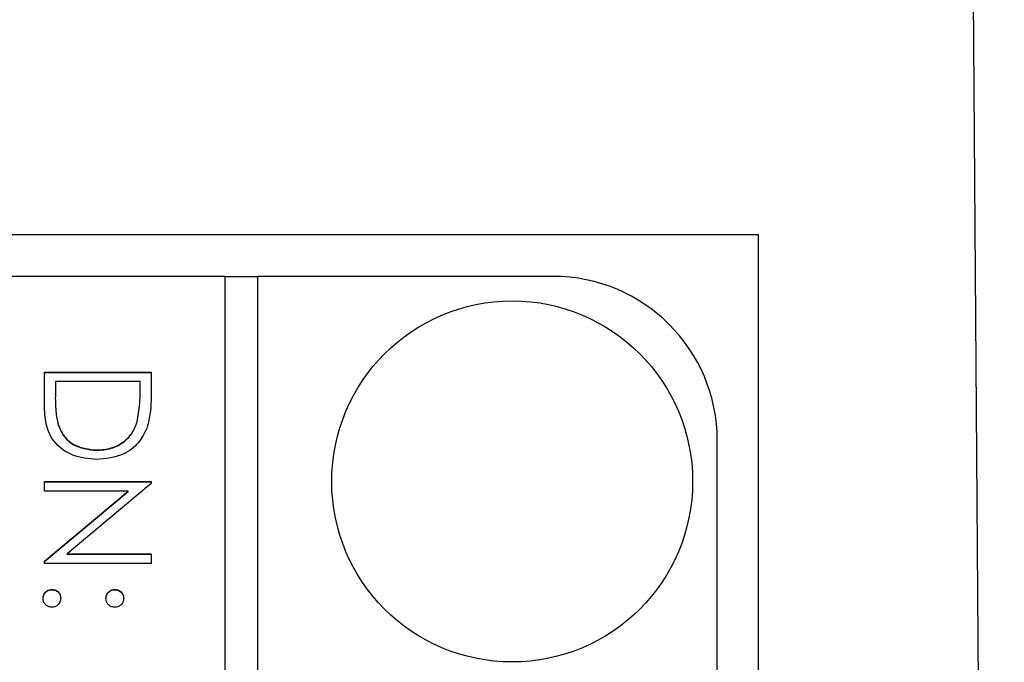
# Model space of a CAD drawing. Header units: millimetres. Extents: x 272 to 1443, y 39 to 1117.
# Tile 20 of 30: x 433 to 445, y 664 to 672. Entities that reach past the tile are written whole.
import ezdxf

# ---------------------------------------------------------------- set-up
doc = ezdxf.new("R2010")
doc.units = ezdxf.units.MM

msp = doc.modelspace()

# ---------------------------------------------------------------- linework, layer by layer
at = {"color": 7, "linetype": 'Continuous', "lineweight": 25}
for p, q in [((445.37, 620.541), (444.872, 689.214)), ((421.372, 669.214), (442.372, 669.214)), ((442.372, 669.214), (442.372, 628.214)), ((435.872, 668.703), (423.872, 668.703)), ((435.872, 668.703), (435.872, 628.729)), ((436.272, 668.699), (435.872, 668.699)), ((436.272, 628.729), (436.272, 668.703)), ((439.872, 668.703), (436.272, 668.703)), ((433.672, 667.537), (434.972, 667.537)), ((433.672, 667.135), (433.672, 667.537)), ((433.672, 667.533), (434.972, 667.533)), ((434.972, 667.537), (434.972, 667.275)), ((433.806, 667.421), (433.806, 667.271)), ((434.839, 667.421), (433.806, 667.421)), ((434.839, 667.329), (434.839, 667.421)), ((433.806, 667.268), (433.806, 667.271)), ((434.839, 667.326), (434.839, 667.329)), ((434.802, 666.926), (434.802, 666.93)), ((433.839, 666.896), (433.839, 666.9)), ((441.872, 630.728), (441.872, 666.704)), ((434.306, 666.584), (434.306, 666.588)), ((433.672, 666.205), (434.972, 666.205)), ((433.672, 666.088), (433.672, 666.205)), ((433.672, 666.201), (434.972, 666.201)), ((434.972, 666.205), (434.972, 666.18)), ((434.693, 666.088), (433.672, 666.088)), ((433.672, 665.232), (434.693, 666.088)), ((433.672, 665.228), (434.693, 666.084)), ((434.972, 666.18), (433.949, 665.322)), ((434.693, 666.084), (434.693, 666.088)), ((433.672, 665.205), (433.672, 665.232)), ((433.949, 665.322), (434.972, 665.322)), ((433.949, 665.318), (433.949, 665.322)), ((433.949, 665.318), (434.972, 665.318)), ((434.972, 665.322), (434.972, 665.205)), ((434.972, 665.205), (433.672, 665.205)), ((433.764, 664.885), (433.764, 664.889)), ((434.531, 664.885), (434.531, 664.889))]:
    msp.add_line(p, q, dxfattribs=at)
msp.add_circle((439.373, 666.205), 2.199, dxfattribs=at)
msp.add_arc((439.873, 666.704), 1.999, 0.0189, 90.0189, dxfattribs=at)
for points, knots in [([(433.806, 667.271), (433.805, 667.201), (433.805, 667.077), (433.828, 666.954), (433.839, 666.9)], [0, 0, 0, 0, 0.5604262, 1, 1, 1, 1]), ([(433.806, 667.268), (433.805, 667.198), (433.805, 667.073), (433.828, 666.95), (433.839, 666.896)], [0, 0, 0, 0, 0.560426, 1, 1, 1, 1]), ([(434.802, 666.93), (434.815, 667.004), (434.839, 667.136), (434.839, 667.27), (434.839, 667.329)], [0, 0, 0, 0, 0.5595421, 1, 1, 1, 1]), ([(434.802, 666.926), (434.815, 667), (434.839, 667.132), (434.839, 667.267), (434.839, 667.326)], [0, 0, 0, 0, 0.559542, 1, 1, 1, 1]), ([(434.972, 667.275), (434.972, 667.197), (434.972, 667.057), (434.94, 666.922), (434.925, 666.863)], [0, 0, 0, 0, 0.560445, 1, 1, 1, 1]), ([(434.306, 666.471), (434.208, 666.481), (434.013, 666.5), (433.781, 666.668), (433.679, 666.904), (433.675, 667.058), (433.672, 667.135)], [0, 0, 0, 0, 0.280124, 0.559248, 0.778837, 1, 1, 1, 1]), ([(434.306, 666.588), (434.367, 666.592), (434.488, 666.6), (434.642, 666.681), (434.751, 666.796), (434.785, 666.885), (434.802, 666.93)], [0, 0, 0, 0, 0.280178, 0.559765, 0.779797, 1, 1, 1, 1]), ([(434.306, 666.584), (434.367, 666.588), (434.488, 666.597), (434.642, 666.677), (434.751, 666.792), (434.785, 666.882), (434.802, 666.926)], [0, 0, 0, 0, 0.280178, 0.559765, 0.779797, 1, 1, 1, 1]), ([(433.839, 666.9), (433.861, 666.848), (433.907, 666.744), (434.071, 666.614), (434.217, 666.598), (434.306, 666.588)], [0, 0, 0, 0, 0.280536, 0.561015, 1, 1, 1, 1]), ([(433.839, 666.896), (433.861, 666.845), (433.907, 666.741), (434.071, 666.61), (434.217, 666.594), (434.306, 666.584)], [0, 0, 0, 0, 0.280536, 0.561015, 1, 1, 1, 1]), ([(434.925, 666.863), (434.893, 666.796), (434.829, 666.664), (434.61, 666.503), (434.421, 666.483), (434.306, 666.471)], [0, 0, 0, 0, 0.280264, 0.560715, 1, 1, 1, 1]), ([(433.656, 664.781), (433.657, 664.797), (433.661, 664.828), (433.691, 664.864), (433.726, 664.885), (433.751, 664.888), (433.764, 664.889)], [0, 0, 0, 0, 0.279581, 0.559143, 0.779575, 1, 1, 1, 1]), ([(433.656, 664.777), (433.657, 664.793), (433.661, 664.825), (433.691, 664.86), (433.726, 664.882), (433.751, 664.884), (433.764, 664.885)], [0, 0, 0, 0, 0.279581, 0.559143, 0.779575, 1, 1, 1, 1]), ([(433.764, 664.889), (433.78, 664.887), (433.812, 664.883), (433.847, 664.854), (433.869, 664.818), (433.871, 664.793), (433.872, 664.781)], [0, 0, 0, 0, 0.279576, 0.559284, 0.779552, 1, 1, 1, 1]), ([(433.764, 664.885), (433.78, 664.883), (433.812, 664.88), (433.847, 664.85), (433.869, 664.815), (433.871, 664.79), (433.872, 664.777)], [0, 0, 0, 0, 0.279576, 0.559284, 0.779552, 1, 1, 1, 1]), ([(434.422, 664.781), (434.424, 664.797), (434.428, 664.829), (434.457, 664.864), (434.493, 664.886), (434.518, 664.888), (434.531, 664.889)], [0, 0, 0, 0, 0.279647, 0.559299, 0.779615, 1, 1, 1, 1]), ([(434.422, 664.777), (434.424, 664.793), (434.428, 664.825), (434.457, 664.86), (434.493, 664.882), (434.518, 664.884), (434.531, 664.885)], [0, 0, 0, 0, 0.279647, 0.559299, 0.779615, 1, 1, 1, 1]), ([(434.531, 664.889), (434.546, 664.887), (434.578, 664.883), (434.614, 664.854), (434.635, 664.818), (434.638, 664.793), (434.639, 664.781)], [0, 0, 0, 0, 0.279585, 0.559454, 0.779697, 1, 1, 1, 1]), ([(434.531, 664.885), (434.546, 664.883), (434.578, 664.879), (434.614, 664.85), (434.635, 664.815), (434.638, 664.789), (434.639, 664.777)], [0, 0, 0, 0, 0.2795852, 0.5594544, 0.7796968, 1, 1, 1, 1]), ([(433.764, 664.672), (433.748, 664.674), (433.716, 664.678), (433.681, 664.708), (433.659, 664.743), (433.657, 664.768), (433.656, 664.781)], [0, 0, 0, 0, 0.279469, 0.559358, 0.779674, 1, 1, 1, 1]), ([(433.872, 664.781), (433.87, 664.765), (433.867, 664.733), (433.837, 664.698), (433.802, 664.675), (433.776, 664.673), (433.764, 664.672)], [0, 0, 0, 0, 0.2796016, 0.559212, 0.7794752, 1, 1, 1, 1]), ([(434.531, 664.672), (434.514, 664.674), (434.482, 664.678), (434.447, 664.707), (434.425, 664.743), (434.423, 664.768), (434.422, 664.781)], [0, 0, 0, 0, 0.279517, 0.559326, 0.779544, 1, 1, 1, 1]), ([(434.639, 664.781), (434.637, 664.765), (434.633, 664.733), (434.604, 664.698), (434.568, 664.675), (434.543, 664.673), (434.531, 664.672)], [0, 0, 0, 0, 0.279602, 0.559212, 0.779475, 1, 1, 1, 1])]:
    msp.add_open_spline(points, degree=3, knots=knots, dxfattribs=at)

doc.saveas('drawing.dxf')
